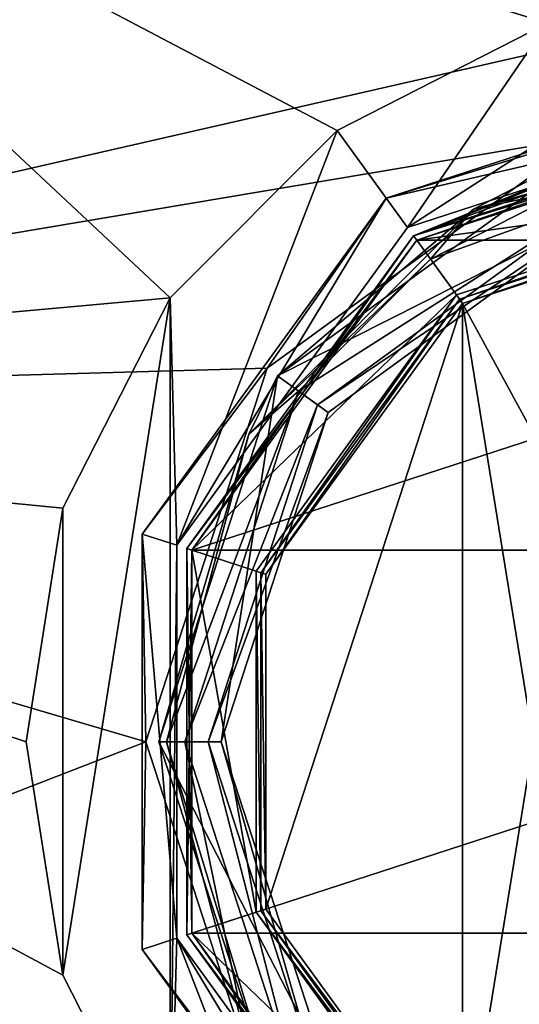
# Model space of a CAD drawing. Header units: millimetres. Extents: x -78 to 78, y -77 to 439.
# Tile 12 of 59: x -29 to -10, y 10 to 48. Entities that reach past the tile are written whole.
import ezdxf

# ---------------------------------------------------------------- set-up
doc = ezdxf.new("R2010")
doc.units = ezdxf.units.MM
doc.header["$LTSCALE"] = 65.185185
for name, color, linetype in [('1', 7, 'CONTINUOUS'), ('10', 7, 'CONTINUOUS'), ('199', 7, 'CONTINUOUS'), ('2', 7, 'CONTINUOUS'), ('200', 7, 'CONTINUOUS'), ('206', 7, 'CONTINUOUS'), ('209', 7, 'CONTINUOUS'), ('212', 7, 'CONTINUOUS'), ('213', 7, 'CONTINUOUS'), ('214', 7, 'CONTINUOUS'), ('215', 7, 'CONTINUOUS'), ('216', 7, 'CONTINUOUS'), ('220', 7, 'CONTINUOUS'), ('221', 7, 'CONTINUOUS'), ('222', 7, 'CONTINUOUS'), ('223', 7, 'CONTINUOUS'), ('229', 7, 'CONTINUOUS'), ('231', 7, 'CONTINUOUS'), ('233', 7, 'CONTINUOUS'), ('237', 7, 'CONTINUOUS'), ('247', 7, 'CONTINUOUS'), ('255', 7, 'CONTINUOUS'), ('3', 7, 'CONTINUOUS'), ('4', 7, 'CONTINUOUS'), ('5', 7, 'CONTINUOUS'), ('6', 7, 'CONTINUOUS'), ('7', 7, 'CONTINUOUS'), ('8', 7, 'CONTINUOUS'), ('9', 7, 'CONTINUOUS')]:
    doc.layers.add(name, color=color, linetype=linetype)

msp = doc.modelspace()

# ---------------------------------------------------------------- linework, layer by layer
at = {"layer": '1', "linetype": 'CONTINUOUS'}
for points in [[(-19.336, 34.048, 16), (-7.386, 42.73, 16), (-19.336, 34.048), (-19.336, 34.048, 16)], [(-19.336, 34.048), (-7.386, 42.73, 16), (-7.386, 42.73), (-19.336, 34.048)], [(-23.9, 20, 16), (-19.336, 34.048, 16), (-23.9, 20), (-23.9, 20, 16)], [(-23.9, 20), (-19.336, 34.048, 16), (-19.336, 34.048), (-23.9, 20)]]:
    msp.add_3dface(points, dxfattribs=at)
at = {"layer": '10', "linetype": 'CONTINUOUS'}
for points in [[(-19.336, 34.048), (-7.386, 42.73), (-6.644, 40.448), (-19.336, 34.048)], [(-19.336, 34.048), (-6.644, 40.448), (-17.394, 32.637), (-19.336, 34.048)], [(-23.9, 20), (-19.336, 34.048), (-21.5, 20), (-23.9, 20)], [(-19.336, 34.048), (-17.394, 32.637), (-21.5, 20), (-19.336, 34.048)], [(-23.9, 20), (-21.5, 20), (-17.394, 7.363), (-23.9, 20)], [(-19.336, 5.952), (-23.9, 20), (-17.394, 7.363), (-19.336, 5.952)]]:
    msp.add_3dface(points, dxfattribs=at)
at = {"layer": '199', "linetype": 'CONTINUOUS'}
for points in [[(-7.54, 43.206, 7), (-19.74, 34.342, 7), (-7.54, 43.206, 6), (-7.54, 43.206, 7)], [(-7.54, 43.206, 6), (-19.74, 34.342, 7), (-19.74, 34.342, 6), (-7.54, 43.206, 6)], [(-24.4, 20, 7), (-24.4, 20, 6), (-19.74, 34.342, 6), (-24.4, 20, 7)], [(-19.74, 34.342, 7), (-24.4, 20, 7), (-19.74, 34.342, 6), (-19.74, 34.342, 7)]]:
    msp.add_3dface(points, dxfattribs=at)
at = {"layer": '2', "linetype": 'CONTINUOUS'}
for points in [[(-17.394, 32.637), (-6.644, 40.448), (-17.394, 32.637, 16.5), (-17.394, 32.637)], [(-17.394, 32.637, 16.5), (-6.644, 40.448), (-6.644, 40.448, 16.5), (-17.394, 32.637, 16.5)], [(-21.5, 20), (-17.394, 32.637), (-21.5, 20, 16.5), (-21.5, 20)], [(-21.5, 20, 16.5), (-17.394, 32.637), (-17.394, 32.637, 16.5), (-21.5, 20, 16.5)]]:
    msp.add_3dface(points, dxfattribs=at)
at = {"layer": '200', "linetype": 'CONTINUOUS'}
for points in [[(-24.4, 20, 6), (-24.4, 20, 7), (-19.74, 5.658, 7), (-24.4, 20, 6)], [(-19.74, 5.658, 6), (-24.4, 20, 6), (-19.74, 5.658, 7), (-19.74, 5.658, 6)]]:
    msp.add_3dface(points, dxfattribs=at)
at = {"layer": '206', "linetype": 'CONTINUOUS'}
for points in [[(-68.475, 32.972, 6), (-47.387, 59.418, 6), (-23.462, 37.046, 6), (-68.475, 32.972, 6)], [(-47.387, 59.418, 6), (47.387, 59.418, 6), (8.962, 47.581, 6), (-47.387, 59.418, 6)], [(0, 49, 6), (-47.387, 59.418, 6), (8.962, 47.581, 6), (0, 49, 6)], [(-47.387, 59.418, 6), (0, 49, 6), (-8.962, 47.581, 6), (-47.387, 59.418, 6)], [(-23.462, 37.046, 6), (-47.387, 59.418, 6), (-17.046, 43.462, 6), (-23.462, 37.046, 6)], [(-17.046, 43.462, 6), (-47.387, 59.418, 6), (-8.962, 47.581, 6), (-17.046, 43.462, 6)], [(-27.581, 28.962, 6), (-68.475, 32.972, 6), (-23.462, 37.046, 6), (-27.581, 28.962, 6)], [(-76, 0, 6), (-68.475, 32.972, 6), (-23.462, 2.954, 6), (-76, 0, 6)], [(-23.462, 2.954, 6), (-68.475, 32.972, 6), (-27.581, 11.038, 6), (-23.462, 2.954, 6)], [(-27.581, 11.038, 6), (-68.475, 32.972, 6), (-29, 20, 6), (-27.581, 11.038, 6)], [(-29, 20, 6), (-68.475, 32.972, 6), (-27.581, 28.962, 6), (-29, 20, 6)]]:
    msp.add_3dface(points, dxfattribs=at)
at = {"layer": '209', "linetype": 'CONTINUOUS'}
for points in [[(-68.475, 32.972, 7), (-7.54, 43.206, 7), (47.387, 59.418, 7), (-68.475, 32.972, 7)], [(-47.387, 59.418, 7), (-68.475, 32.972, 7), (47.387, 59.418, 7), (-47.387, 59.418, 7)], [(-19.74, 34.342, 7), (-7.54, 43.206, 7), (-68.475, 32.972, 7), (-19.74, 34.342, 7)], [(-24.4, 20, 7), (-19.74, 34.342, 7), (-68.475, 32.972, 7), (-24.4, 20, 7)], [(-76, 0, 7), (-24.4, 20, 7), (-68.475, 32.972, 7), (-76, 0, 7)], [(-19.74, 5.658, 7), (-24.4, 20, 7), (-76, 0, 7), (-19.74, 5.658, 7)]]:
    msp.add_3dface(points, dxfattribs=at)
at = {"layer": '212', "linetype": 'CONTINUOUS'}
for points in [[(0, 45.8, 4), (0, 45.8, 6), (-15.165, 40.873, 6), (0, 45.8, 4)], [(-15.165, 40.873, 4), (0, 45.8, 4), (-15.165, 40.873, 6), (-15.165, 40.873, 4)], [(-24.537, 27.973, 4), (-15.165, 40.873, 4), (-24.537, 27.973, 6), (-24.537, 27.973, 4)], [(-24.537, 27.973, 6), (-15.165, 40.873, 4), (-15.165, 40.873, 6), (-24.537, 27.973, 6)], [(-24.537, 12.027, 4), (-24.537, 27.973, 4), (-24.537, 12.027, 6), (-24.537, 12.027, 4)], [(-24.537, 12.027, 6), (-24.537, 27.973, 4), (-24.537, 27.973, 6), (-24.537, 12.027, 6)], [(-15.165, -0.873, 4), (-24.537, 12.027, 4), (-15.165, -0.873, 6), (-15.165, -0.873, 4)], [(-15.165, -0.873, 6), (-24.537, 12.027, 4), (-24.537, 12.027, 6), (-15.165, -0.873, 6)]]:
    msp.add_3dface(points, dxfattribs=at)
at = {"layer": '213', "linetype": 'CONTINUOUS'}
for points in [[(0, 45.8, 4), (-15.165, 40.873, 4), (0, 44.4, 4), (0, 45.8, 4)], [(0, 44.4, 4), (-15.165, 40.873, 4), (-14.342, 39.74, 4), (0, 44.4, 4)], [(-15.165, 40.873, 4), (-24.537, 27.973, 4), (-23.206, 27.54, 4), (-15.165, 40.873, 4)], [(-14.342, 39.74, 4), (-15.165, 40.873, 4), (-23.206, 27.54, 4), (-14.342, 39.74, 4)], [(-24.537, 27.973, 4), (-24.537, 12.027, 4), (-23.206, 12.46, 4), (-24.537, 27.973, 4)], [(-23.206, 27.54, 4), (-24.537, 27.973, 4), (-23.206, 12.46, 4), (-23.206, 27.54, 4)], [(-24.537, 12.027, 4), (-15.165, -0.873, 4), (-23.206, 12.46, 4), (-24.537, 12.027, 4)], [(-23.206, 12.46, 4), (-15.165, -0.873, 4), (-14.342, 0.26, 4), (-23.206, 12.46, 4)]]:
    msp.add_3dface(points, dxfattribs=at)
at = {"layer": '214', "linetype": 'CONTINUOUS'}
for points in [[(0, 44.4, 4), (-14.342, 39.74, 4), (0, 44.4, 2), (0, 44.4, 4)], [(0, 44.4, 2), (-14.342, 39.74, 4), (-14.342, 39.74, 2), (0, 44.4, 2)], [(-14.342, 39.74, 4), (-23.206, 27.54, 4), (-14.342, 39.74, 2), (-14.342, 39.74, 4)], [(-14.342, 39.74, 2), (-23.206, 27.54, 4), (-23.206, 27.54, 2), (-14.342, 39.74, 2)], [(-23.206, 27.54, 4), (-23.206, 12.46, 4), (-23.206, 27.54, 2), (-23.206, 27.54, 4)], [(-23.206, 27.54, 2), (-23.206, 12.46, 4), (-23.206, 12.46, 2), (-23.206, 27.54, 2)], [(-23.206, 12.46, 4), (-14.342, 0.26, 4), (-23.206, 12.46, 2), (-23.206, 12.46, 4)], [(-23.206, 12.46, 2), (-14.342, 0.26, 4), (-14.342, 0.26, 2), (-23.206, 12.46, 2)]]:
    msp.add_3dface(points, dxfattribs=at)
at = {"layer": '215', "linetype": 'CONTINUOUS'}
for points in [[(0, 44.4, 2), (-14.342, 39.74, 2), (0, 49, 2), (0, 44.4, 2)], [(0, 49, 2), (-14.342, 39.74, 2), (-8.961, 47.581, 2), (0, 49, 2)], [(-8.961, 47.581, 2), (-14.342, 39.74, 2), (-17.046, 43.461, 2), (-8.961, 47.581, 2)], [(-17.046, 43.461, 2), (-23.206, 27.54, 2), (-23.461, 37.046, 2), (-17.046, 43.461, 2)], [(-14.342, 39.74, 2), (-23.206, 27.54, 2), (-17.046, 43.461, 2), (-14.342, 39.74, 2)], [(-27.581, 28.961, 2), (-23.461, 37.046, 2), (-27.581, 11.039, 2), (-27.581, 28.961, 2)], [(-27.581, 11.039, 2), (-23.461, 37.046, 2), (-23.461, 2.954, 2), (-27.581, 11.039, 2)], [(-23.461, 37.046, 2), (-23.206, 27.54, 2), (-23.461, 2.954, 2), (-23.461, 37.046, 2)], [(-29, 20, 2), (-27.581, 28.961, 2), (-27.581, 11.039, 2), (-29, 20, 2)], [(-23.206, 27.54, 2), (-23.206, 12.46, 2), (-23.461, 2.954, 2), (-23.206, 27.54, 2)], [(-23.461, 2.954, 2), (-23.206, 12.46, 2), (-17.046, -3.461, 2), (-23.461, 2.954, 2)], [(-23.206, 12.46, 2), (-14.342, 0.26, 2), (-17.046, -3.461, 2), (-23.206, 12.46, 2)]]:
    msp.add_3dface(points, dxfattribs=at)
at = {"layer": '216', "linetype": 'CONTINUOUS'}
for points in [[(-17.046, 43.462, 6), (-8.962, 47.581, 6), (-17.046, 43.461, 2), (-17.046, 43.462, 6)], [(-8.962, 47.581, 6), (-8.961, 47.581, 2), (-17.046, 43.461, 2), (-8.962, 47.581, 6)], [(-23.462, 37.046, 6), (-17.046, 43.462, 6), (-23.461, 37.046, 2), (-23.462, 37.046, 6)], [(-17.046, 43.462, 6), (-17.046, 43.461, 2), (-23.461, 37.046, 2), (-17.046, 43.462, 6)], [(-27.581, 28.962, 6), (-23.462, 37.046, 6), (-27.581, 28.961, 2), (-27.581, 28.962, 6)], [(-23.462, 37.046, 6), (-23.461, 37.046, 2), (-27.581, 28.961, 2), (-23.462, 37.046, 6)], [(-29, 20, 6), (-27.581, 28.962, 6), (-29, 20, 2), (-29, 20, 6)], [(-27.581, 28.962, 6), (-27.581, 28.961, 2), (-29, 20, 2), (-27.581, 28.962, 6)], [(-27.581, 11.038, 6), (-29, 20, 6), (-27.581, 11.039, 2), (-27.581, 11.038, 6)], [(-29, 20, 6), (-29, 20, 2), (-27.581, 11.039, 2), (-29, 20, 6)], [(-27.581, 11.038, 6), (-27.581, 11.039, 2), (-23.461, 2.954, 2), (-27.581, 11.038, 6)], [(-23.462, 2.954, 6), (-27.581, 11.038, 6), (-23.461, 2.954, 2), (-23.462, 2.954, 6)]]:
    msp.add_3dface(points, dxfattribs=at)
at = {"layer": '220', "linetype": 'CONTINUOUS'}
for points in [[(0, 45.8, 6), (-7.54, 43.206, 6), (-15.165, 40.873, 6), (0, 45.8, 6)], [(-7.54, 43.206, 6), (-19.74, 34.342, 6), (-15.165, 40.873, 6), (-7.54, 43.206, 6)], [(-19.74, 34.342, 6), (-24.537, 27.973, 6), (-15.165, 40.873, 6), (-19.74, 34.342, 6)], [(-19.74, 34.342, 6), (-24.4, 20, 6), (-24.537, 27.973, 6), (-19.74, 34.342, 6)], [(-24.4, 20, 6), (-24.537, 12.027, 6), (-24.537, 27.973, 6), (-24.4, 20, 6)], [(-24.4, 20, 6), (-19.74, 5.658, 6), (-24.537, 12.027, 6), (-24.4, 20, 6)], [(-19.74, 5.658, 6), (-15.165, -0.873, 6), (-24.537, 12.027, 6), (-19.74, 5.658, 6)]]:
    msp.add_3dface(points, dxfattribs=at)
at = {"layer": '221', "linetype": 'CONTINUOUS'}
for points in [[(13.989, 39.255, 58), (0, 43.8, 58), (-13.989, 39.255, 58), (13.989, 39.255, 58)], [(22.635, 27.355, 58), (13.989, 39.255, 58), (-22.635, 27.355, 58), (22.635, 27.355, 58)], [(-22.635, 27.355, 58), (13.989, 39.255, 58), (-13.989, 39.255, 58), (-22.635, 27.355, 58)], [(22.635, 12.645, 58), (22.635, 27.355, 58), (-22.635, 12.645, 58), (22.635, 12.645, 58)], [(-22.635, 12.645, 58), (22.635, 27.355, 58), (-22.635, 27.355, 58), (-22.635, 12.645, 58)], [(-13.989, 0.745, 58), (22.635, 12.645, 58), (-22.635, 12.645, 58), (-13.989, 0.745, 58)], [(13.989, 0.745, 58), (22.635, 12.645, 58), (-13.989, 0.745, 58), (13.989, 0.745, 58)]]:
    msp.add_3dface(points, dxfattribs=at)
at = {"layer": '222', "linetype": 'CONTINUOUS'}
for points in [[(0, 44, 18.2), (-14.107, 39.416, 18.2), (0, 44, 42.5), (0, 44, 18.2)], [(0, 44, 42.5), (-14.107, 39.416, 18.2), (-1.747, 43.936, 42.967), (0, 44, 42.5)], [(-3.033, 43.808, 47.747), (-14.107, 39.416, 18.2), (0, 44, 57.8), (-3.033, 43.808, 47.747)], [(0, 44, 57.8), (-14.107, 39.416, 18.2), (-14.107, 39.416, 57.8), (0, 44, 57.8)], [(-1.747, 43.936, 42.967), (-14.107, 39.416, 18.2), (-3.033, 43.808, 44.253), (-1.747, 43.936, 42.967)], [(-3.033, 43.808, 44.253), (-14.107, 39.416, 18.2), (-3.5, 43.743, 46), (-3.033, 43.808, 44.253)], [(-3.5, 43.743, 46), (-14.107, 39.416, 18.2), (-3.033, 43.808, 47.747), (-3.5, 43.743, 46)], [(-14.107, 39.416, 18.2), (-22.825, 27.417, 18.2), (-14.107, 39.416, 57.8), (-14.107, 39.416, 18.2)], [(-14.107, 39.416, 57.8), (-22.825, 27.417, 18.2), (-22.825, 27.417, 57.8), (-14.107, 39.416, 57.8)], [(-22.825, 27.417, 18.2), (-22.825, 12.583, 18.2), (-22.825, 27.417, 57.8), (-22.825, 27.417, 18.2)], [(-22.825, 27.417, 57.8), (-22.825, 12.583, 18.2), (-22.825, 12.583, 57.8), (-22.825, 27.417, 57.8)], [(-22.825, 12.583, 18.2), (-14.107, 0.584, 18.2), (-22.825, 12.583, 57.8), (-22.825, 12.583, 18.2)], [(-22.825, 12.583, 57.8), (-14.107, 0.584, 18.2), (-14.107, 0.584, 57.8), (-22.825, 12.583, 57.8)]]:
    msp.add_3dface(points, dxfattribs=at)
at = {"layer": '223', "linetype": 'CONTINUOUS'}
for points in [[(-13.989, 39.255, 18), (0, 43.8, 18), (0, 41.2, 18), (-13.989, 39.255, 18)], [(-13.989, 39.255, 18), (0, 41.2, 18), (-12.461, 37.151, 18), (-13.989, 39.255, 18)], [(-22.635, 27.355, 18), (-13.989, 39.255, 18), (-12.461, 37.151, 18), (-22.635, 27.355, 18)], [(-20.162, 26.551, 18), (-22.635, 27.355, 18), (-12.461, 37.151, 18), (-20.162, 26.551, 18)], [(-22.635, 12.645, 18), (-22.635, 27.355, 18), (-20.162, 13.449, 18), (-22.635, 12.645, 18)], [(-20.162, 13.449, 18), (-22.635, 27.355, 18), (-20.162, 26.551, 18), (-20.162, 13.449, 18)], [(-12.461, 2.849, 18), (-22.635, 12.645, 18), (-20.162, 13.449, 18), (-12.461, 2.849, 18)], [(-13.989, 0.745, 18), (-22.635, 12.645, 18), (-12.461, 2.849, 18), (-13.989, 0.745, 18)]]:
    msp.add_3dface(points, dxfattribs=at)
at = {"layer": '229', "linetype": 'CONTINUOUS'}
for points in [[(0, 41, 39.8), (-12.343, 36.989, 39.8), (0, 41, 18.2), (0, 41, 39.8)], [(0, 41, 18.2), (-12.343, 36.989, 39.8), (-12.343, 36.989, 18.2), (0, 41, 18.2)], [(-12.343, 36.989, 39.8), (-19.972, 26.489, 39.8), (-12.343, 36.989, 18.2), (-12.343, 36.989, 39.8)], [(-12.343, 36.989, 18.2), (-19.972, 26.489, 39.8), (-19.972, 26.489, 18.2), (-12.343, 36.989, 18.2)], [(-19.972, 26.489, 39.8), (-19.972, 13.511, 39.8), (-19.972, 26.489, 18.2), (-19.972, 26.489, 39.8)], [(-19.972, 26.489, 18.2), (-19.972, 13.511, 39.8), (-19.972, 13.511, 18.2), (-19.972, 26.489, 18.2)], [(-19.972, 13.511, 39.8), (-12.343, 3.011, 39.8), (-19.972, 13.511, 18.2), (-19.972, 13.511, 39.8)], [(-19.972, 13.511, 18.2), (-12.343, 3.011, 39.8), (-12.343, 3.011, 18.2), (-19.972, 13.511, 18.2)]]:
    msp.add_3dface(points, dxfattribs=at)
at = {"layer": '231', "linetype": 'CONTINUOUS'}
for points in [[(0, 43.8, 58), (0, 44, 57.8), (-14.107, 39.416, 57.8), (0, 43.8, 58)], [(-13.989, 39.255, 58), (0, 43.8, 58), (-14.107, 39.416, 57.8), (-13.989, 39.255, 58)], [(-13.989, 39.255, 58), (-14.107, 39.416, 57.8), (-22.825, 27.417, 57.8), (-13.989, 39.255, 58)], [(-22.635, 27.355, 58), (-13.989, 39.255, 58), (-22.825, 27.417, 57.8), (-22.635, 27.355, 58)], [(-22.635, 27.355, 58), (-22.825, 27.417, 57.8), (-22.825, 12.583, 57.8), (-22.635, 27.355, 58)], [(-22.635, 12.645, 58), (-22.635, 27.355, 58), (-22.825, 12.583, 57.8), (-22.635, 12.645, 58)], [(-22.635, 12.645, 58), (-22.825, 12.583, 57.8), (-14.107, 0.584, 57.8), (-22.635, 12.645, 58)], [(-13.989, 0.745, 58), (-22.635, 12.645, 58), (-14.107, 0.584, 57.8), (-13.989, 0.745, 58)]]:
    msp.add_3dface(points, dxfattribs=at)
at = {"layer": '233', "linetype": 'CONTINUOUS'}
for points in [[(-14.107, 39.416, 18.2), (0, 44, 18.2), (-13.989, 39.255, 18), (-14.107, 39.416, 18.2)], [(0, 44, 18.2), (0, 43.8, 18), (-13.989, 39.255, 18), (0, 44, 18.2)], [(-22.825, 27.417, 18.2), (-14.107, 39.416, 18.2), (-22.635, 27.355, 18), (-22.825, 27.417, 18.2)], [(-14.107, 39.416, 18.2), (-13.989, 39.255, 18), (-22.635, 27.355, 18), (-14.107, 39.416, 18.2)], [(-22.825, 12.583, 18.2), (-22.825, 27.417, 18.2), (-22.635, 12.645, 18), (-22.825, 12.583, 18.2)], [(-22.825, 27.417, 18.2), (-22.635, 27.355, 18), (-22.635, 12.645, 18), (-22.825, 27.417, 18.2)], [(-22.825, 12.583, 18.2), (-22.635, 12.645, 18), (-13.989, 0.745, 18), (-22.825, 12.583, 18.2)], [(-14.107, 0.584, 18.2), (-22.825, 12.583, 18.2), (-13.989, 0.745, 18), (-14.107, 0.584, 18.2)]]:
    msp.add_3dface(points, dxfattribs=at)
at = {"layer": '237', "linetype": 'CONTINUOUS'}
for points in [[(-12.461, 37.151, 18), (0, 41.2, 18), (-12.343, 36.989, 18.2), (-12.461, 37.151, 18)], [(0, 41.2, 18), (0, 41, 18.2), (-12.343, 36.989, 18.2), (0, 41.2, 18)], [(-20.162, 26.551, 18), (-12.461, 37.151, 18), (-19.972, 26.489, 18.2), (-20.162, 26.551, 18)], [(-12.461, 37.151, 18), (-12.343, 36.989, 18.2), (-19.972, 26.489, 18.2), (-12.461, 37.151, 18)], [(-20.162, 13.449, 18), (-20.162, 26.551, 18), (-19.972, 13.511, 18.2), (-20.162, 13.449, 18)], [(-20.162, 26.551, 18), (-19.972, 26.489, 18.2), (-19.972, 13.511, 18.2), (-20.162, 26.551, 18)], [(-20.162, 13.449, 18), (-19.972, 13.511, 18.2), (-12.343, 3.011, 18.2), (-20.162, 13.449, 18)], [(-12.461, 2.849, 18), (-20.162, 13.449, 18), (-12.343, 3.011, 18.2), (-12.461, 2.849, 18)]]:
    msp.add_3dface(points, dxfattribs=at)
at = {"layer": '247', "linetype": 'CONTINUOUS'}
for points in [[(-12.226, 36.828, 40), (0, 40.8, 40), (-6.718, 26.717, 40), (-12.226, 36.828, 40)], [(-19.782, 26.427, 40), (-12.226, 36.828, 40), (-19.782, 13.573, 40), (-19.782, 26.427, 40)], [(-19.782, 13.573, 40), (-12.226, 36.828, 40), (-12.226, 3.172, 40), (-19.782, 13.573, 40)], [(-12.226, 3.172, 40), (-12.226, 36.828, 40), (-9.5, 20, 40), (-12.226, 3.172, 40)], [(-9.5, 20, 40), (-12.226, 36.828, 40), (-6.718, 26.717, 40), (-9.5, 20, 40)], [(-6.718, 13.283, 40), (-12.226, 3.172, 40), (-9.5, 20, 40), (-6.718, 13.283, 40)], [(0, 10.5, 40), (-12.226, 3.172, 40), (-6.718, 13.283, 40), (0, 10.5, 40)], [(0, -0.8, 40), (-12.226, 3.172, 40), (0, 10.5, 40), (0, -0.8, 40)]]:
    msp.add_3dface(points, dxfattribs=at)
at = {"layer": '255', "linetype": 'CONTINUOUS'}
for points in [[(-12.343, 36.989, 39.8), (0, 41, 39.8), (-12.226, 36.828, 40), (-12.343, 36.989, 39.8)], [(0, 41, 39.8), (0, 40.8, 40), (-12.226, 36.828, 40), (0, 41, 39.8)], [(-19.972, 26.489, 39.8), (-12.343, 36.989, 39.8), (-19.782, 26.427, 40), (-19.972, 26.489, 39.8)], [(-12.343, 36.989, 39.8), (-12.226, 36.828, 40), (-19.782, 26.427, 40), (-12.343, 36.989, 39.8)], [(-19.972, 13.511, 39.8), (-19.972, 26.489, 39.8), (-19.782, 13.573, 40), (-19.972, 13.511, 39.8)], [(-19.972, 26.489, 39.8), (-19.782, 26.427, 40), (-19.782, 13.573, 40), (-19.972, 26.489, 39.8)], [(-19.972, 13.511, 39.8), (-19.782, 13.573, 40), (-12.226, 3.172, 40), (-19.972, 13.511, 39.8)], [(-12.343, 3.011, 39.8), (-19.972, 13.511, 39.8), (-12.226, 3.172, 40), (-12.343, 3.011, 39.8)]]:
    msp.add_3dface(points, dxfattribs=at)
at = {"layer": '3', "linetype": 'CONTINUOUS'}
for points in [[(-23.9, 20, 16), (-23.9, 20), (-19.336, 5.952), (-23.9, 20, 16)], [(-19.336, 5.952, 16), (-23.9, 20, 16), (-19.336, 5.952), (-19.336, 5.952, 16)]]:
    msp.add_3dface(points, dxfattribs=at)
at = {"layer": '4', "linetype": 'CONTINUOUS'}
for points in [[(-21.5, 20), (-21.5, 20, 16.5), (-17.394, 7.363, 16.5), (-21.5, 20)], [(-17.394, 7.363), (-21.5, 20), (-17.394, 7.363, 16.5), (-17.394, 7.363)]]:
    msp.add_3dface(points, dxfattribs=at)
at = {"layer": '5', "linetype": 'CONTINUOUS'}
for points in [[(-7.079, 41.778, 17), (-13.464, 38.523, 17), (-6.798, 40.923, 17), (-7.079, 41.778, 17)], [(-13.464, 38.523, 17), (-18.531, 33.454, 17), (-6.798, 40.923, 17), (-13.464, 38.523, 17)], [(-6.798, 40.923, 17), (-18.531, 33.454, 17), (-17.798, 32.931, 17), (-6.798, 40.923, 17)], [(-18.531, 33.454, 17), (-22.9, 20, 17), (-17.798, 32.931, 17), (-18.531, 33.454, 17)], [(-17.798, 32.931, 17), (-22.9, 20, 17), (-22, 20, 17), (-17.798, 32.931, 17)], [(-22.9, 20, 17), (-18.531, 6.546, 17), (-22, 20, 17), (-22.9, 20, 17)], [(-22, 20, 17), (-18.531, 6.546, 17), (-17.798, 7.069, 17), (-22, 20, 17)]]:
    msp.add_3dface(points, dxfattribs=at)
at = {"layer": '6', "linetype": 'CONTINUOUS'}
for points in [[(0, 43.607, 16.707), (-7.386, 42.73, 16), (-11.804, 40.444, 16.707), (0, 43.607, 16.707)], [(0, 42.9, 17), (0, 43.607, 16.707), (-11.804, 40.444, 16.707), (0, 42.9, 17)], [(-7.386, 42.73, 16), (-19.336, 34.048, 16), (-11.804, 40.444, 16.707), (-7.386, 42.73, 16)], [(-7.079, 41.778, 17), (0, 42.9, 17), (-11.804, 40.444, 16.707), (-7.079, 41.778, 17)], [(-13.464, 38.523, 17), (-7.079, 41.778, 17), (-11.804, 40.444, 16.707), (-13.464, 38.523, 17)], [(-11.804, 40.444, 16.707), (-19.336, 34.048, 16), (-20.444, 31.804, 16.707), (-11.804, 40.444, 16.707)], [(-13.464, 38.523, 17), (-11.804, 40.444, 16.707), (-20.444, 31.804, 16.707), (-13.464, 38.523, 17)], [(-18.531, 33.454, 17), (-13.464, 38.523, 17), (-20.444, 31.804, 16.707), (-18.531, 33.454, 17)], [(-19.336, 34.048, 16), (-23.9, 20, 16), (-20.444, 31.804, 16.707), (-19.336, 34.048, 16)], [(-22.9, 20, 17), (-18.531, 33.454, 17), (-23.607, 20, 16.707), (-22.9, 20, 17)], [(-18.531, 33.454, 17), (-20.444, 31.804, 16.707), (-23.607, 20, 16.707), (-18.531, 33.454, 17)], [(-20.444, 31.804, 16.707), (-23.9, 20, 16), (-23.607, 20, 16.707), (-20.444, 31.804, 16.707)]]:
    msp.add_3dface(points, dxfattribs=at)
at = {"layer": '7', "linetype": 'CONTINUOUS'}
for points in [[(-23.9, 20, 16), (-19.336, 5.952, 16), (-23.607, 20, 16.707), (-23.9, 20, 16)], [(-23.607, 20, 16.707), (-19.336, 5.952, 16), (-20.444, 8.196, 16.707), (-23.607, 20, 16.707)], [(-22.9, 20, 17), (-23.607, 20, 16.707), (-20.444, 8.196, 16.707), (-22.9, 20, 17)], [(-18.531, 6.546, 17), (-22.9, 20, 17), (-20.444, 8.196, 16.707), (-18.531, 6.546, 17)]]:
    msp.add_3dface(points, dxfattribs=at)
at = {"layer": '8', "linetype": 'CONTINUOUS'}
for points in [[(-6.644, 40.448, 16.5), (-6.798, 40.923, 17), (-17.798, 32.931, 17), (-6.644, 40.448, 16.5)], [(-17.394, 32.637, 16.5), (-6.644, 40.448, 16.5), (-17.798, 32.931, 17), (-17.394, 32.637, 16.5)], [(-17.394, 32.637, 16.5), (-17.798, 32.931, 17), (-22, 20, 17), (-17.394, 32.637, 16.5)], [(-21.5, 20, 16.5), (-17.394, 32.637, 16.5), (-22, 20, 17), (-21.5, 20, 16.5)]]:
    msp.add_3dface(points, dxfattribs=at)
at = {"layer": '9', "linetype": 'CONTINUOUS'}
for points in [[(-21.5, 20, 16.5), (-22, 20, 17), (-17.798, 7.069, 17), (-21.5, 20, 16.5)], [(-17.394, 7.363, 16.5), (-21.5, 20, 16.5), (-17.798, 7.069, 17), (-17.394, 7.363, 16.5)]]:
    msp.add_3dface(points, dxfattribs=at)

doc.saveas('drawing.dxf')
